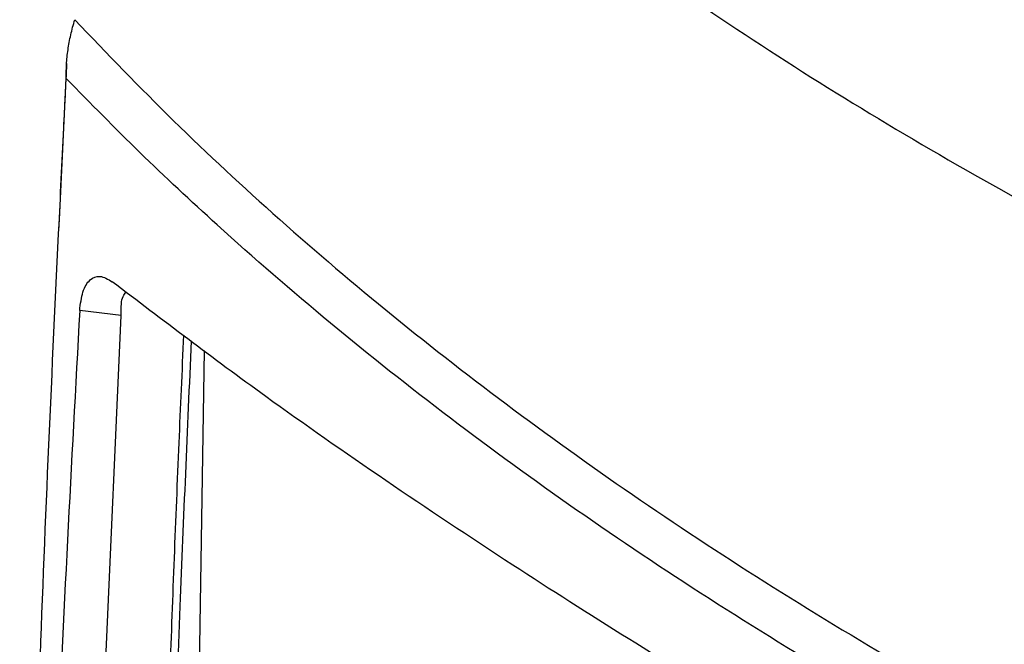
# Model space of a CAD drawing. Header units: millimetres. Extents: x -0.66 to 0.91, y -0.4 to 0.64.
# Tile 219 of 241: x 0.5792 to 0.6514, y 0.4406 to 0.4864. Entities that reach past the tile are written whole.
import ezdxf

# ---------------------------------------------------------------- set-up
doc = ezdxf.new("R2010")
doc.units = ezdxf.units.MM
doc.layers.add('FORMAT', color=7, linetype='Continuous')

msp = doc.modelspace()

# ---------------------------------------------------------------- linework, layer by layer
at = {"layer": 'FORMAT', "color": 7, "linetype": 'Continuous', "lineweight": 25}
for p, q in [((0.586651, 0.464699), (0.583605, 0.465076)), ((0.5828, 0.379051), (0.586655, 0.4647)), ((0.592732, 0.462144), (0.591456, 0.381279))]:
    msp.add_line(p, q, dxfattribs=at)
for points, knots in [([(0.585296, 0.525582), (0.587409, 0.523252), (0.59271, 0.51741), (0.602111, 0.508403), (0.612511, 0.4996), (0.622473, 0.492056), (0.631732, 0.48564), (0.6415, 0.479447), (0.651763, 0.473498), (0.662532, 0.467794), (0.673778, 0.462365), (0.685491, 0.457219), (0.698865, 0.451903), (0.713972, 0.446514), (0.725371, 0.443122), (0.731078, 0.441423)], [0, 0, 0, 0, 0.0637612, 0.1598738, 0.2559864, 0.3244246, 0.3929802, 0.4618929, 0.5316139, 0.6013349, 0.6718723, 0.7427987, 0.8138559, 0.9068175, 1, 1, 1, 1]), ([(0.582621, 0.482074), (0.582621, 0.482419), (0.582622, 0.483112), (0.582736, 0.484183), (0.582931, 0.485276), (0.58314, 0.486016), (0.583244, 0.486388)], [0, 0, 0, 0, 0.247317, 0.49556, 0.747143, 1, 1, 1, 1]), ([(0.583244, 0.486388), (0.585621, 0.483907), (0.59038, 0.478941), (0.598198, 0.471708), (0.606513, 0.464637), (0.615339, 0.457778), (0.624638, 0.451145), (0.634394, 0.444746), (0.644625, 0.438572), (0.654838, 0.432904), (0.664938, 0.427719), (0.674949, 0.422941), (0.685368, 0.41833), (0.696021, 0.413968), (0.706771, 0.409904), (0.717384, 0.406175), (0.724575, 0.403891), (0.728074, 0.402779)], [0, 0, 0, 0, 0.070913, 0.141948, 0.213167, 0.284634, 0.355608, 0.426582, 0.497801, 0.569268, 0.631105, 0.692942, 0.756792, 0.820641, 0.881489, 0.942337, 1, 1, 1, 1]), ([(0.582647, 0.48317), (0.582568, 0.481601), (0.582363, 0.477525), (0.58217, 0.47343), (0.582052, 0.470911)], [0, 0, 0, 0, 0.3850519, 1, 1, 1, 1]), ([(0.579206, 0.37275), (0.57929, 0.379971), (0.579456, 0.394415), (0.58004, 0.419825), (0.580987, 0.448993), (0.582077, 0.471046), (0.582621, 0.482074)], [0, 0, 0, 0, 0.200319, 0.400661, 0.700293, 1, 1, 1, 1]), ([(0.722747, 0.401181), (0.718443, 0.402602), (0.709827, 0.405448), (0.697277, 0.410109), (0.685015, 0.415056), (0.673133, 0.420295), (0.661656, 0.4258), (0.65059, 0.431568), (0.639918, 0.437612), (0.629697, 0.443902), (0.619955, 0.450417), (0.610695, 0.457152), (0.601901, 0.464121), (0.594375, 0.470647), (0.587957, 0.47664), (0.5844, 0.480262), (0.582621, 0.482074)], [0, 0, 0, 0, 0.0740145, 0.1481561, 0.2226839, 0.2973414, 0.3713557, 0.4454971, 0.5200246, 0.594682, 0.6686963, 0.7428377, 0.8173652, 0.8920226, 0.9459867, 1, 1, 1, 1]), ([(0.583605, 0.465076), (0.583664, 0.465559), (0.583782, 0.466525), (0.584323, 0.46739), (0.585078, 0.467713), (0.585682, 0.467362), (0.58599, 0.467183)], [0, 0, 0, 0, 0.2538439, 0.5081568, 0.7495754, 1, 1, 1, 1]), ([(0.715316, 0.392525), (0.711664, 0.394212), (0.702512, 0.398441), (0.688305, 0.405327), (0.674355, 0.412396), (0.662344, 0.418743), (0.652099, 0.424349), (0.642172, 0.429981), (0.632722, 0.435547), (0.623763, 0.44103), (0.614855, 0.446698), (0.605962, 0.45262), (0.596009, 0.459563), (0.589666, 0.464387), (0.58599, 0.467183)], [0, 0, 0, 0, 0.069676, 0.174591, 0.279504, 0.35355, 0.427723, 0.502282, 0.576972, 0.64851, 0.720163, 0.802872, 0.885755, 1, 1, 1, 1]), ([(0.586645, 0.464853), (0.586644, 0.465324), (0.586643, 0.465973), (0.586923, 0.46633), (0.587, 0.466428)], [0, 0, 0, 0, 0.724816, 1, 1, 1, 1]), ([(0.583605, 0.465076), (0.582997, 0.453843), (0.581781, 0.431375), (0.581142, 0.409042), (0.580823, 0.397874)], [0, 0, 0, 0, 0.499939, 1, 1, 1, 1]), ([(0.586654, 0.464702), (0.586653, 0.464727), (0.586651, 0.464778), (0.586647, 0.464828), (0.586645, 0.464853)], [0, 0, 0, 0, 0.499863, 1, 1, 1, 1]), ([(0.591219, 0.463275), (0.591159, 0.461945), (0.591039, 0.459311), (0.590682, 0.451046), (0.59008, 0.435712), (0.589394, 0.413366), (0.589003, 0.394237), (0.588844, 0.382871), (0.588809, 0.379805), (0.588802, 0.379201)], [0, 0, 0, 0, 0.047039, 0.093117, 0.292606, 0.591068, 0.889574, 0.97825, 1, 1, 1, 1]), ([(0.5894, 0.380379), (0.589495, 0.38693), (0.589693, 0.400645), (0.590226, 0.421655), (0.590911, 0.442581), (0.591516, 0.456352), (0.591802, 0.462839)], [0, 0, 0, 0, 0.240252, 0.503022, 0.765878, 1, 1, 1, 1])]:
    msp.add_open_spline(points, degree=3, knots=knots, dxfattribs=at)

doc.saveas('drawing.dxf')
